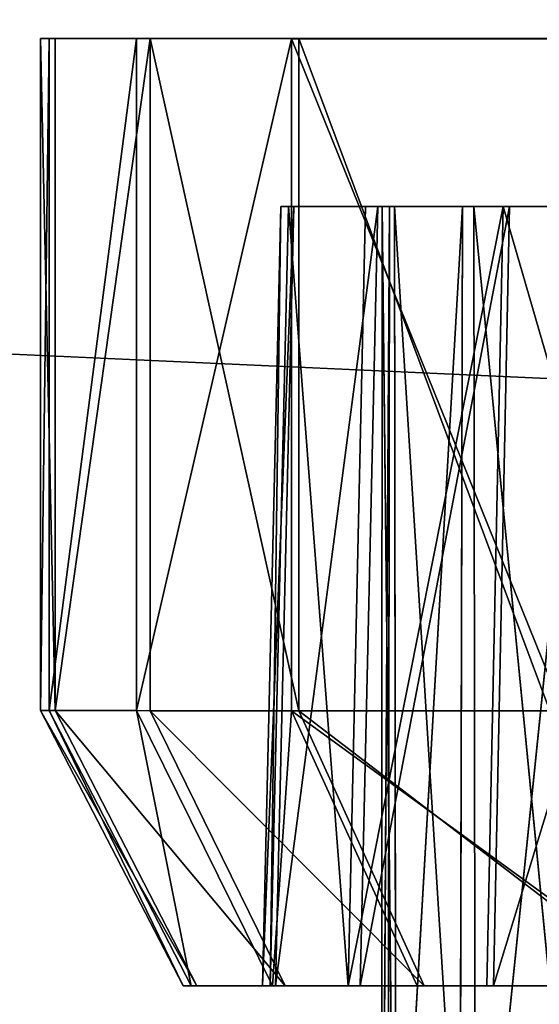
# Model space of a CAD drawing. Extents: x 0 to 35.8, y 0 to 26.7.
# Tile 47 of 227: x 5.222 to 5.521, y 1.548 to 2.114. Entities that reach past the tile are written whole.
import ezdxf

# ---------------------------------------------------------------- set-up
doc = ezdxf.new("R2010")
doc.units = 0
doc.header["$MEASUREMENT"] = 0
doc.layers.get('0').update_dxf_attribs({"color": 13, "linetype": 'CONTINUOUS'})
for name, color, linetype in [('HDS8645C_-_BODY', 252, 'CONTINUOUS'), ('HDS8645C_-_CERAMIC_TOP', 29, 'CONTINUOUS'), ('HEI8056C_-_KNOBS', 252, 'CONTINUOUS')]:
    doc.layers.add(name, color=color, linetype=linetype)

# ---------------------------------------------------------------- blocks, each defined once
blk = doc.blocks.new('HIS8055U_TRADECAD_DXF')
at = {"layer": 'HEI8056C_-_KNOBS', "color": 0}
for p, q in [((-12.66835, -11.2679, 12.98055), (-11.46115, -11.2676, 12.95315)), ((-12.66835, -11.2679, 12.98055), (-11.46115, -11.2676, 12.95315)), ((-12.65995, -11.2679, 13.16865), (-12.66835, -11.2679, 12.98055)), ((-12.66835, -11.2679, 12.98055), (-12.66345, -11.2679, 12.80725)), ((-12.66835, -11.2679, 12.98055), (-12.66345, -11.2679, 12.80725)), ((-12.66835, -11.2679, 12.98055), (-12.66835, -11.6541, 12.98055)), ((-12.65995, -11.2679, 13.16865), (-12.66835, -11.2679, 12.98055)), ((-12.66835, -11.2679, 12.98055), (-12.66835, -11.6541, 12.98055)), ((-12.66345, -11.2679, 12.80725), (-11.46115, -11.2676, 12.95315)), ((-12.66345, -11.2679, 12.80725), (-11.46115, -11.2676, 12.95315)), ((-12.66345, -11.2679, 12.80725), (-12.61325, -11.2679, 12.59645)), ((-12.66345, -11.2679, 12.80725), (-12.61325, -11.2679, 12.59645)), ((-12.66345, -11.2679, 12.80725), (-12.66345, -11.6541, 12.80725)), ((-12.66345, -11.2679, 12.80725), (-12.66345, -11.6541, 12.80725)), ((-12.65995, -11.2679, 13.16865), (-11.46115, -11.2676, 12.95315)), ((-12.65995, -11.2679, 13.16865), (-11.46115, -11.2676, 12.95315)), ((-12.60535, -11.2679, 13.35875), (-12.65995, -11.2679, 13.16865)), ((-12.65995, -11.2679, 13.16865), (-12.65995, -11.6541, 13.16865)), ((-12.65995, -11.2679, 13.16865), (-12.65995, -11.6541, 13.16865)), ((-12.60535, -11.2679, 13.35875), (-12.65995, -11.2679, 13.16865)), ((-12.61325, -11.2679, 12.59645), (-11.46115, -11.2676, 12.95315)), ((-12.61325, -11.2679, 12.59645), (-11.46115, -11.2676, 12.95315)), ((-12.61325, -11.2679, 12.59645), (-12.52395, -11.268, 12.37225)), ((-12.61325, -11.2679, 12.59645), (-12.52395, -11.268, 12.37225)), ((-12.61325, -11.2679, 12.59645), (-12.61325, -11.6541, 12.59645)), ((-12.61325, -11.2679, 12.59645), (-12.61325, -11.6541, 12.59645)), ((-11.46115, -11.2676, 12.95315), (-12.60535, -11.2679, 13.35875)), ((-11.46115, -11.2676, 12.95315), (-12.60535, -11.2679, 13.35875)), ((-12.51975, -11.2679, 13.55365), (-12.60535, -11.2679, 13.35875)), ((-12.60535, -11.2679, 13.35875), (-12.60535, -11.6542, 13.35875)), ((-12.51975, -11.2679, 13.55365), (-12.60535, -11.2679, 13.35875)), ((-12.60535, -11.2679, 13.35875), (-12.60535, -11.6542, 13.35875)), ((-12.52395, -11.268, 12.37225), (-11.46115, -11.2676, 12.95315)), ((-12.52395, -11.268, 12.37225), (-11.46115, -11.2676, 12.95315)), ((-12.52395, -11.268, 12.37225), (-12.36795, -11.2679, 12.14725)), ((-12.52395, -11.268, 12.37225), (-12.36795, -11.2679, 12.14725)), ((-12.52395, -11.268, 12.37225), (-12.52395, -11.6542, 12.37225)), ((-12.52395, -11.268, 12.37225), (-12.52395, -11.6542, 12.37225)), ((-11.46115, -11.2676, 12.95315), (-12.51975, -11.2679, 13.55365)), ((-11.46115, -11.2676, 12.95315), (-12.51975, -11.2679, 13.55365)), ((-12.51975, -11.2679, 13.55365), (-12.51975, -11.6542, 13.55365)), ((-12.51975, -11.2679, 13.55365), (-12.37535, -11.2679, 13.74945)), ((-12.51975, -11.2679, 13.55365), (-12.51975, -11.6542, 13.55365)), ((-12.51975, -11.2679, 13.55365), (-12.37535, -11.2679, 13.74945)), ((-12.54075, -11.8122, 12.97765), (-12.53005, -11.3643, 12.97745)), ((-12.54075, -11.8122, 12.97765), (-12.53005, -11.3643, 12.97745)), ((-12.53635, -11.8122, 12.82265), (-12.52575, -11.3643, 12.82395)), ((-12.53635, -11.8122, 12.82265), (-12.52575, -11.3643, 12.82395)), ((-12.53325, -11.8122, 13.14585), (-12.52265, -11.3643, 13.14395)), ((-12.53325, -11.8122, 13.14585), (-12.52265, -11.3643, 13.14395)), ((-12.53005, -11.3643, 12.97745), (-12.47175, -11.3643, 12.97605)), ((-12.52575, -11.3643, 12.82395), (-12.53005, -11.3643, 12.97745)), ((-12.53005, -11.3643, 12.97745), (-12.52265, -11.3643, 13.14395)), ((-12.53005, -11.3643, 12.97745), (-12.47175, -11.3643, 12.97605)), ((-12.52575, -11.3643, 12.82395), (-12.53005, -11.3643, 12.97745)), ((-12.53005, -11.3643, 12.97745), (-12.52265, -11.3643, 13.14395)), ((-12.52575, -11.3643, 12.82395), (-12.46765, -11.3643, 12.83105)), ((-12.48135, -11.3643, 12.63735), (-12.52575, -11.3643, 12.82395)), ((-12.52575, -11.3643, 12.82395), (-12.46765, -11.3643, 12.83105)), ((-12.48135, -11.3643, 12.63735), (-12.52575, -11.3643, 12.82395)), ((-12.52265, -11.3643, 13.14395), (-12.46475, -11.3643, 13.13355)), ((-12.52265, -11.3643, 13.14395), (-12.47435, -11.3643, 13.31225)), ((-12.52265, -11.3643, 13.14395), (-12.46475, -11.3643, 13.13355)), ((-12.52265, -11.3643, 13.14395), (-12.47435, -11.3643, 13.31225)), ((-12.49145, -11.8122, 12.63415), (-12.48135, -11.3643, 12.63735)), ((-12.49145, -11.8122, 12.63415), (-12.48135, -11.3643, 12.63735)), ((-12.48445, -11.8122, 13.31585), (-12.47435, -11.3643, 13.31225)), ((-12.48445, -11.8122, 13.31585), (-12.47435, -11.3643, 13.31225)), ((-12.48135, -11.3643, 12.63735), (-12.42565, -11.3643, 12.65455)), ((-12.40225, -11.3644, 12.43875), (-12.48135, -11.3643, 12.63735)), ((-12.48135, -11.3643, 12.63735), (-12.42565, -11.3643, 12.65455)), ((-12.40225, -11.3644, 12.43875), (-12.48135, -11.3643, 12.63735)), ((-12.47435, -11.3643, 13.31225), (-12.41905, -11.3643, 13.29265)), ((-12.47435, -11.3643, 13.31225), (-12.39855, -11.3643, 13.48485)), ((-12.47435, -11.3643, 13.31225), (-12.41905, -11.3643, 13.29265)), ((-12.47435, -11.3643, 13.31225), (-12.39855, -11.3643, 13.48485)), ((-12.47225, -12.1075, 12.97735), (-12.47175, -11.3643, 12.97605)), ((-12.46765, -11.3643, 12.83105), (-12.47225, -12.1075, 12.97735)), ((-12.47225, -12.1075, 12.97735), (-12.47175, -11.3643, 12.97605)), ((-12.46765, -11.3643, 12.83105), (-12.47225, -12.1075, 12.97735)), ((-12.47175, -11.3643, 12.97605), (-12.46375, -12.1075, 13.13555)), ((-12.47175, -11.3643, 12.97605), (-12.46375, -12.1075, 13.13555)), ((-12.47175, -11.3643, 12.97605), (-12.46475, -11.3643, 13.13355)), ((-12.46765, -11.3643, 12.83105), (-12.47175, -11.3643, 12.97605)), ((-12.46765, -11.3643, 12.83105), (-12.47175, -11.3643, 12.97605)), ((-12.47175, -11.3643, 12.97605), (-12.46475, -11.3643, 13.13355)), ((-12.42565, -11.3643, 12.65455), (-12.46865, -12.1075, 12.83195)), ((-12.46765, -11.3643, 12.83105), (-12.46865, -12.1075, 12.83195)), ((-12.42565, -11.3643, 12.65455), (-12.46865, -12.1075, 12.83195)), ((-12.46765, -11.3643, 12.83105), (-12.46865, -12.1075, 12.83195)), ((-12.42565, -11.3643, 12.65455), (-12.46765, -11.3643, 12.83105)), ((-12.42565, -11.3643, 12.65455), (-12.46765, -11.3643, 12.83105)), ((-12.46475, -11.3643, 13.13355), (-12.41815, -12.1075, 13.29335)), ((-12.46375, -12.1075, 13.13555), (-12.46475, -11.3643, 13.13355)), ((-12.46475, -11.3643, 13.13355), (-12.41815, -12.1075, 13.29335)), ((-12.46475, -11.3643, 13.13355), (-12.41905, -11.3643, 13.29265)), ((-12.46375, -12.1075, 13.13555), (-12.46475, -11.3643, 13.13355)), ((-12.46475, -11.3643, 13.13355), (-12.41905, -11.3643, 13.29265)), ((-12.42735, -12.1075, 12.65505), (-12.42565, -11.3643, 12.65455)), ((-12.42735, -12.1075, 12.65505), (-12.42565, -11.3643, 12.65455)), ((-12.35095, -11.3644, 12.46685), (-12.42735, -12.1075, 12.65505)), ((-12.35095, -11.3644, 12.46685), (-12.42735, -12.1075, 12.65505)), ((-12.35095, -11.3644, 12.46685), (-12.42565, -11.3643, 12.65455)), ((-12.35095, -11.3644, 12.46685), (-12.42565, -11.3643, 12.65455)), ((-12.41905, -11.3643, 13.29265), (-12.41815, -12.1075, 13.29335)), ((-12.41905, -11.3643, 13.29265), (-12.34655, -12.1075, 13.45525)), ((-12.41905, -11.3643, 13.29265), (-12.41815, -12.1075, 13.29335)), ((-12.41905, -11.3643, 13.29265), (-12.34655, -12.1075, 13.45525)), ((-12.41905, -11.3643, 13.29265), (-12.34745, -11.3643, 13.45585)), ((-12.41905, -11.3643, 13.29265), (-12.34745, -11.3643, 13.45585)), ((-12.41165, -11.8123, 12.43365), (-12.40225, -11.3644, 12.43875)), ((-12.41165, -11.8123, 12.43365), (-12.40225, -11.3644, 12.43875)), ((-12.40785, -11.8122, 13.49015), (-12.39855, -11.3643, 13.48485)), ((-12.40785, -11.8122, 13.49015), (-12.39855, -11.3643, 13.48485)), ((-12.26415, -11.3643, 12.23955), (-12.40225, -11.3644, 12.43875)), ((-12.26415, -11.3643, 12.23955), (-12.40225, -11.3644, 12.43875)), ((-12.40225, -11.3644, 12.43875), (-12.35095, -11.3644, 12.46685)), ((-12.40225, -11.3644, 12.43875), (-12.35095, -11.3644, 12.46685)), ((-12.39855, -11.3643, 13.48485), (-12.34745, -11.3643, 13.45585)), ((-12.39855, -11.3643, 13.48485), (-12.27065, -11.3644, 13.65825)), ((-12.39855, -11.3643, 13.48485), (-12.34745, -11.3643, 13.45585)), ((-12.39855, -11.3643, 13.48485), (-12.27065, -11.3644, 13.65825)), ((-12.66345, -11.6541, 12.80725), (-12.66835, -11.6541, 12.98055)), ((-12.66835, -11.6541, 12.98055), (-12.58625, -11.8122, 12.97865)), ((-12.66835, -11.6541, 12.98055), (-12.65995, -11.6541, 13.16865)), ((-12.66835, -11.6541, 12.98055), (-12.58625, -11.8122, 12.97865)), ((-12.66345, -11.6541, 12.80725), (-12.66835, -11.6541, 12.98055)), ((-12.66835, -11.6541, 12.98055), (-12.65995, -11.6541, 13.16865)), ((-12.61325, -11.6541, 12.59645), (-12.66345, -11.6541, 12.80725)), ((-12.66345, -11.6541, 12.80725), (-12.58175, -11.8122, 12.81725)), ((-12.66345, -11.6541, 12.80725), (-12.58175, -11.8122, 12.81725)), ((-12.61325, -11.6541, 12.59645), (-12.66345, -11.6541, 12.80725)), ((-12.65995, -11.6541, 13.16865), (-12.57845, -11.8122, 13.15395)), ((-12.65995, -11.6541, 13.16865), (-12.60535, -11.6542, 13.35875)), ((-12.65995, -11.6541, 13.16865), (-12.57845, -11.8122, 13.15395)), ((-12.65995, -11.6541, 13.16865), (-12.60535, -11.6542, 13.35875)), ((-12.52395, -11.6542, 12.37225), (-12.61325, -11.6541, 12.59645)), ((-12.61325, -11.6541, 12.59645), (-12.53495, -11.8122, 12.62075)), ((-12.61325, -11.6541, 12.59645), (-12.53495, -11.8122, 12.62075)), ((-12.52395, -11.6542, 12.37225), (-12.61325, -11.6541, 12.59645)), ((-12.60535, -11.6542, 13.35875), (-12.52755, -11.8122, 13.33115)), ((-12.60535, -11.6542, 13.35875), (-12.51975, -11.6542, 13.55365)), ((-12.60535, -11.6542, 13.35875), (-12.52755, -11.8122, 13.33115)), ((-12.60535, -11.6542, 13.35875), (-12.51975, -11.6542, 13.55365)), ((-12.36795, -11.6541, 12.14725), (-12.52395, -11.6542, 12.37225)), ((-12.36795, -11.6541, 12.14725), (-12.52395, -11.6542, 12.37225)), ((-12.52395, -11.6542, 12.37225), (-12.45175, -11.8123, 12.41175)), ((-12.52395, -11.6542, 12.37225), (-12.45175, -11.8123, 12.41175)), ((-12.51975, -11.6542, 13.55365), (-12.44775, -11.8122, 13.51275)), ((-12.51975, -11.6542, 13.55365), (-12.37535, -11.6542, 13.74945)), ((-12.51975, -11.6542, 13.55365), (-12.44775, -11.8122, 13.51275)), ((-12.51975, -11.6542, 13.55365), (-12.37535, -11.6542, 13.74945)), ((-12.58625, -11.8122, 12.97865), (-12.54075, -11.8122, 12.97765)), ((-12.58175, -11.8122, 12.81725), (-12.58625, -11.8122, 12.97865)), ((-12.58625, -11.8122, 12.97865), (-12.57845, -11.8122, 13.15395)), ((-12.58625, -11.8122, 12.97865), (-12.54075, -11.8122, 12.97765)), ((-12.58175, -11.8122, 12.81725), (-12.58625, -11.8122, 12.97865)), ((-12.58625, -11.8122, 12.97865), (-12.57845, -11.8122, 13.15395)), ((-12.58175, -11.8122, 12.81725), (-12.53635, -11.8122, 12.82265)), ((-12.53495, -11.8122, 12.62075), (-12.58175, -11.8122, 12.81725)), ((-12.58175, -11.8122, 12.81725), (-12.53635, -11.8122, 12.82265)), ((-12.53495, -11.8122, 12.62075), (-12.58175, -11.8122, 12.81725)), ((-12.57845, -11.8122, 13.15395), (-12.53325, -11.8122, 13.14585)), ((-12.57845, -11.8122, 13.15395), (-12.52755, -11.8122, 13.33115)), ((-12.57845, -11.8122, 13.15395), (-12.53325, -11.8122, 13.14585)), ((-12.57845, -11.8122, 13.15395), (-12.52755, -11.8122, 13.33115)), ((-12.53635, -11.8122, 12.82265), (-12.54075, -11.8122, 12.97765)), ((-12.54075, -11.8122, 12.97765), (-12.53325, -11.8122, 13.14585)), ((-12.53635, -11.8122, 12.82265), (-12.54075, -11.8122, 12.97765)), ((-12.54075, -11.8122, 12.97765), (-12.53325, -11.8122, 13.14585)), ((-12.49145, -11.8122, 12.63415), (-12.53635, -11.8122, 12.82265)), ((-12.49145, -11.8122, 12.63415), (-12.53635, -11.8122, 12.82265)), ((-12.53495, -11.8122, 12.62075), (-12.49145, -11.8122, 12.63415)), ((-12.45175, -11.8123, 12.41175), (-12.53495, -11.8122, 12.62075)), ((-12.53495, -11.8122, 12.62075), (-12.49145, -11.8122, 12.63415)), ((-12.45175, -11.8123, 12.41175), (-12.53495, -11.8122, 12.62075)), ((-12.53325, -11.8122, 13.14585), (-12.48445, -11.8122, 13.31585)), ((-12.53325, -11.8122, 13.14585), (-12.48445, -11.8122, 13.31585)), ((-12.52755, -11.8122, 13.33115), (-12.48445, -11.8122, 13.31585)), ((-12.52755, -11.8122, 13.33115), (-12.44775, -11.8122, 13.51275)), ((-12.52755, -11.8122, 13.33115), (-12.48445, -11.8122, 13.31585)), ((-12.52755, -11.8122, 13.33115), (-12.44775, -11.8122, 13.51275)), ((-12.41165, -11.8123, 12.43365), (-12.49145, -11.8122, 12.63415)), ((-12.41165, -11.8123, 12.43365), (-12.49145, -11.8122, 12.63415)), ((-12.48445, -11.8122, 13.31585), (-12.40785, -11.8122, 13.49015)), ((-12.48445, -11.8122, 13.31585), (-12.40785, -11.8122, 13.49015)), ((-12.30635, -11.8122, 12.20205), (-12.45175, -11.8123, 12.41175)), ((-12.30635, -11.8122, 12.20205), (-12.45175, -11.8123, 12.41175)), ((-12.45175, -11.8123, 12.41175), (-12.41165, -11.8123, 12.43365)), ((-12.45175, -11.8123, 12.41175), (-12.41165, -11.8123, 12.43365)), ((-12.44775, -11.8122, 13.51275), (-12.40785, -11.8122, 13.49015)), ((-12.44775, -11.8122, 13.51275), (-12.31315, -11.8122, 13.69535)), ((-12.44775, -11.8122, 13.51275), (-12.40785, -11.8122, 13.49015)), ((-12.44775, -11.8122, 13.51275), (-12.31315, -11.8122, 13.69535)), ((-12.27215, -11.8122, 12.23245), (-12.41165, -11.8123, 12.43365)), ((-12.27215, -11.8122, 12.23245), (-12.41165, -11.8123, 12.43365)), ((-12.40785, -11.8122, 13.49015), (-12.27865, -11.8122, 13.66525)), ((-12.40785, -11.8122, 13.49015), (-12.27865, -11.8122, 13.66525))]:
    blk.add_line(p, q, dxfattribs=at)
at = {"layer": 'HDS8645C_-_BODY', "color": 0}
mesh = blk.add_polyface(dxfattribs=at)
corners = [(17.88175, -12.8447, 15.51895), (-17.90215, -11.211, 15.51895), (-17.90215, -12.8447, 15.51895), (17.88175, -11.211, 15.51895)]
mesh.append_faces([[corners[k] for k in face] for face in [(0, 1, 2), (1, 0, 3)]], dxfattribs={"vtx0": -1, "color": 0})
at = {"layer": 'HDS8645C_-_CERAMIC_TOP', "color": 0}
mesh = blk.add_polyface(dxfattribs=at)
corners = [(17.83165, 10.6876, 17.27015), (-17.76255, -12.6526, 17.27015), (-17.76255, 10.6876, 17.27015), (17.83165, -12.6526, 17.27015)]
mesh.append_faces([[corners[k] for k in face] for face in [(0, 1, 2), (1, 0, 3)]], dxfattribs={"vtx0": -1, "color": 0})
at = {"layer": 'HEI8056C_-_KNOBS', "color": 0}
mesh = blk.add_polyface(dxfattribs=at)
corners = [(-12.65995, -11.2679, 13.16865), (-12.66835, -11.2679, 12.98055), (-11.46115, -11.2676, 12.95315)]
mesh.append_faces([[corners[k] for k in face] for face in [(0, 1, 2)]], dxfattribs={"color": 0})
mesh = blk.add_polyface(dxfattribs=at)
corners = [(-12.66835, -11.2679, 12.98055), (-12.66345, -11.2679, 12.80725), (-11.46115, -11.2676, 12.95315)]
mesh.append_faces([[corners[k] for k in face] for face in [(0, 1, 2)]], dxfattribs={"color": 0})
mesh = blk.add_polyface(dxfattribs=at)
corners = [(-12.66345, -11.2679, 12.80725), (-12.66835, -11.6541, 12.98055), (-12.66345, -11.6541, 12.80725), (-12.66835, -11.2679, 12.98055)]
mesh.append_faces([[corners[k] for k in face] for face in [(0, 1, 2), (1, 0, 3)]], dxfattribs={"vtx0": -1, "color": 0})
mesh = blk.add_polyface(dxfattribs=at)
corners = [(-12.66835, -11.2679, 12.98055), (-12.65995, -11.6541, 13.16865), (-12.66835, -11.6541, 12.98055), (-12.65995, -11.2679, 13.16865)]
mesh.append_faces([[corners[k] for k in face] for face in [(0, 1, 2), (1, 0, 3)]], dxfattribs={"vtx0": -1, "color": 0})
mesh = blk.add_polyface(dxfattribs=at)
corners = [(-11.46115, -11.2676, 12.95315), (-12.66345, -11.2679, 12.80725), (-12.61325, -11.2679, 12.59645)]
mesh.append_faces([[corners[k] for k in face] for face in [(0, 1, 2)]], dxfattribs={"color": 0})
mesh = blk.add_polyface(dxfattribs=at)
corners = [(-12.61325, -11.2679, 12.59645), (-12.66345, -11.6541, 12.80725), (-12.61325, -11.6541, 12.59645), (-12.66345, -11.2679, 12.80725)]
mesh.append_faces([[corners[k] for k in face] for face in [(0, 1, 2), (1, 0, 3)]], dxfattribs={"vtx0": -1, "color": 0})
mesh = blk.add_polyface(dxfattribs=at)
corners = [(-12.60535, -11.2679, 13.35875), (-12.65995, -11.2679, 13.16865), (-11.46115, -11.2676, 12.95315)]
mesh.append_faces([[corners[k] for k in face] for face in [(0, 1, 2)]], dxfattribs={"color": 0})
mesh = blk.add_polyface(dxfattribs=at)
corners = [(-12.65995, -11.6541, 13.16865), (-12.60535, -11.2679, 13.35875), (-12.60535, -11.6542, 13.35875), (-12.65995, -11.2679, 13.16865)]
mesh.append_faces([[corners[k] for k in face] for face in [(0, 1, 2), (1, 0, 3)]], dxfattribs={"vtx0": -1, "color": 0})
mesh = blk.add_polyface(dxfattribs=at)
corners = [(-11.46115, -11.2676, 12.95315), (-12.61325, -11.2679, 12.59645), (-12.52395, -11.268, 12.37225)]
mesh.append_faces([[corners[k] for k in face] for face in [(0, 1, 2)]], dxfattribs={"color": 0})
mesh = blk.add_polyface(dxfattribs=at)
corners = [(-12.52395, -11.268, 12.37225), (-12.61325, -11.6541, 12.59645), (-12.52395, -11.6542, 12.37225), (-12.61325, -11.2679, 12.59645)]
mesh.append_faces([[corners[k] for k in face] for face in [(0, 1, 2), (1, 0, 3)]], dxfattribs={"vtx0": -1, "color": 0})
mesh = blk.add_polyface(dxfattribs=at)
corners = [(-12.51975, -11.2679, 13.55365), (-12.60535, -11.2679, 13.35875), (-11.46115, -11.2676, 12.95315)]
mesh.append_faces([[corners[k] for k in face] for face in [(0, 1, 2)]], dxfattribs={"color": 0})
mesh = blk.add_polyface(dxfattribs=at)
corners = [(-12.60535, -11.2679, 13.35875), (-12.51975, -11.6542, 13.55365), (-12.60535, -11.6542, 13.35875), (-12.51975, -11.2679, 13.55365)]
mesh.append_faces([[corners[k] for k in face] for face in [(0, 1, 2), (1, 0, 3)]], dxfattribs={"vtx0": -1, "color": 0})
mesh = blk.add_polyface(dxfattribs=at)
corners = [(-11.46115, -11.2676, 12.95315), (-12.52395, -11.268, 12.37225), (-12.36795, -11.2679, 12.14725)]
mesh.append_faces([[corners[k] for k in face] for face in [(0, 1, 2)]], dxfattribs={"color": 0})
mesh = blk.add_polyface(dxfattribs=at)
corners = [(-12.36795, -11.6541, 12.14725), (-12.52395, -11.268, 12.37225), (-12.52395, -11.6542, 12.37225), (-12.36795, -11.2679, 12.14725)]
mesh.append_faces([[corners[k] for k in face] for face in [(0, 1, 2), (1, 0, 3)]], dxfattribs={"vtx0": -1, "color": 0})
mesh = blk.add_polyface(dxfattribs=at)
corners = [(-12.37535, -11.2679, 13.74945), (-12.51975, -11.2679, 13.55365), (-11.46115, -11.2676, 12.95315)]
mesh.append_faces([[corners[k] for k in face] for face in [(0, 1, 2)]], dxfattribs={"color": 0})
mesh = blk.add_polyface(dxfattribs=at)
corners = [(-12.51975, -11.2679, 13.55365), (-12.37535, -11.6542, 13.74945), (-12.51975, -11.6542, 13.55365), (-12.37535, -11.2679, 13.74945)]
mesh.append_faces([[corners[k] for k in face] for face in [(0, 1, 2), (1, 0, 3)]], dxfattribs={"vtx0": -1, "color": 0})
mesh = blk.add_polyface(dxfattribs=at)
corners = [(-12.53005, -11.3643, 12.97745), (-12.53635, -11.8122, 12.82265), (-12.54075, -11.8122, 12.97765), (-12.52575, -11.3643, 12.82395)]
mesh.append_faces([[corners[k] for k in face] for face in [(0, 1, 2), (1, 0, 3)]], dxfattribs={"vtx0": -1, "color": 0})
mesh = blk.add_polyface(dxfattribs=at)
corners = [(-12.52265, -11.3643, 13.14395), (-12.54075, -11.8122, 12.97765), (-12.53325, -11.8122, 13.14585), (-12.53005, -11.3643, 12.97745)]
mesh.append_faces([[corners[k] for k in face] for face in [(0, 1, 2), (1, 0, 3)]], dxfattribs={"vtx0": -1, "color": 0})
mesh = blk.add_polyface(dxfattribs=at)
corners = [(-12.52575, -11.3643, 12.82395), (-12.49145, -11.8122, 12.63415), (-12.53635, -11.8122, 12.82265), (-12.48135, -11.3643, 12.63735)]
mesh.append_faces([[corners[k] for k in face] for face in [(0, 1, 2), (1, 0, 3)]], dxfattribs={"vtx0": -1, "color": 0})
mesh = blk.add_polyface(dxfattribs=at)
corners = [(-12.47435, -11.3643, 13.31225), (-12.53325, -11.8122, 13.14585), (-12.48445, -11.8122, 13.31585), (-12.52265, -11.3643, 13.14395)]
mesh.append_faces([[corners[k] for k in face] for face in [(0, 1, 2), (1, 0, 3)]], dxfattribs={"vtx0": -1, "color": 0})
mesh = blk.add_polyface(dxfattribs=at)
corners = [(-12.53005, -11.3643, 12.97745), (-12.46765, -11.3643, 12.83105), (-12.52575, -11.3643, 12.82395), (-12.47175, -11.3643, 12.97605)]
mesh.append_faces([[corners[k] for k in face] for face in [(0, 1, 2), (1, 0, 3)]], dxfattribs={"vtx0": -1, "color": 0})
mesh = blk.add_polyface(dxfattribs=at)
corners = [(-12.53005, -11.3643, 12.97745), (-12.46475, -11.3643, 13.13355), (-12.47175, -11.3643, 12.97605), (-12.52265, -11.3643, 13.14395)]
mesh.append_faces([[corners[k] for k in face] for face in [(0, 1, 2), (1, 0, 3)]], dxfattribs={"vtx0": -1, "color": 0})
mesh = blk.add_polyface(dxfattribs=at)
corners = [(-12.52575, -11.3643, 12.82395), (-12.42565, -11.3643, 12.65455), (-12.48135, -11.3643, 12.63735), (-12.46765, -11.3643, 12.83105)]
mesh.append_faces([[corners[k] for k in face] for face in [(0, 1, 2), (1, 0, 3)]], dxfattribs={"vtx0": -1, "color": 0})
mesh = blk.add_polyface(dxfattribs=at)
corners = [(-12.52265, -11.3643, 13.14395), (-12.41905, -11.3643, 13.29265), (-12.46475, -11.3643, 13.13355), (-12.47435, -11.3643, 13.31225)]
mesh.append_faces([[corners[k] for k in face] for face in [(0, 1, 2), (1, 0, 3)]], dxfattribs={"vtx0": -1, "color": 0})
mesh = blk.add_polyface(dxfattribs=at)
corners = [(-12.49145, -11.8122, 12.63415), (-12.40225, -11.3644, 12.43875), (-12.41165, -11.8123, 12.43365), (-12.48135, -11.3643, 12.63735)]
mesh.append_faces([[corners[k] for k in face] for face in [(0, 1, 2), (1, 0, 3)]], dxfattribs={"vtx0": -1, "color": 0})
mesh = blk.add_polyface(dxfattribs=at)
corners = [(-12.39855, -11.3643, 13.48485), (-12.48445, -11.8122, 13.31585), (-12.40785, -11.8122, 13.49015), (-12.47435, -11.3643, 13.31225)]
mesh.append_faces([[corners[k] for k in face] for face in [(0, 1, 2), (1, 0, 3)]], dxfattribs={"vtx0": -1, "color": 0})
mesh = blk.add_polyface(dxfattribs=at)
corners = [(-12.48135, -11.3643, 12.63735), (-12.35095, -11.3644, 12.46685), (-12.40225, -11.3644, 12.43875), (-12.42565, -11.3643, 12.65455)]
mesh.append_faces([[corners[k] for k in face] for face in [(0, 1, 2), (1, 0, 3)]], dxfattribs={"vtx0": -1, "color": 0})
mesh = blk.add_polyface(dxfattribs=at)
corners = [(-12.47435, -11.3643, 13.31225), (-12.34745, -11.3643, 13.45585), (-12.41905, -11.3643, 13.29265), (-12.39855, -11.3643, 13.48485)]
mesh.append_faces([[corners[k] for k in face] for face in [(0, 1, 2), (1, 0, 3)]], dxfattribs={"vtx0": -1, "color": 0})
mesh = blk.add_polyface(dxfattribs=at)
corners = [(-12.47175, -11.3643, 12.97605), (-12.46375, -12.1075, 13.13555), (-12.47225, -12.1075, 12.97735)]
mesh.append_faces([[corners[k] for k in face] for face in [(0, 1, 2)]], dxfattribs={"color": 0})
mesh = blk.add_polyface(dxfattribs=at)
corners = [(-12.46765, -11.3643, 12.83105), (-12.47225, -12.1075, 12.97735), (-12.46865, -12.1075, 12.83195)]
mesh.append_faces([[corners[k] for k in face] for face in [(0, 1, 2)]], dxfattribs={"color": 0})
mesh = blk.add_polyface(dxfattribs=at)
corners = [(-12.47175, -11.3643, 12.97605), (-12.47225, -12.1075, 12.97735), (-12.46765, -11.3643, 12.83105)]
mesh.append_faces([[corners[k] for k in face] for face in [(0, 1, 2)]], dxfattribs={"color": 0})
mesh = blk.add_polyface(dxfattribs=at)
corners = [(-12.46475, -11.3643, 13.13355), (-12.46375, -12.1075, 13.13555), (-12.47175, -11.3643, 12.97605)]
mesh.append_faces([[corners[k] for k in face] for face in [(0, 1, 2)]], dxfattribs={"color": 0})
mesh = blk.add_polyface(dxfattribs=at)
corners = [(-12.42565, -11.3643, 12.65455), (-12.46865, -12.1075, 12.83195), (-12.42735, -12.1075, 12.65505)]
mesh.append_faces([[corners[k] for k in face] for face in [(0, 1, 2)]], dxfattribs={"color": 0})
mesh = blk.add_polyface(dxfattribs=at)
corners = [(-12.46765, -11.3643, 12.83105), (-12.46865, -12.1075, 12.83195), (-12.42565, -11.3643, 12.65455)]
mesh.append_faces([[corners[k] for k in face] for face in [(0, 1, 2)]], dxfattribs={"color": 0})
mesh = blk.add_polyface(dxfattribs=at)
corners = [(-12.46475, -11.3643, 13.13355), (-12.41815, -12.1075, 13.29335), (-12.46375, -12.1075, 13.13555)]
mesh.append_faces([[corners[k] for k in face] for face in [(0, 1, 2)]], dxfattribs={"color": 0})
mesh = blk.add_polyface(dxfattribs=at)
corners = [(-12.41905, -11.3643, 13.29265), (-12.41815, -12.1075, 13.29335), (-12.46475, -11.3643, 13.13355)]
mesh.append_faces([[corners[k] for k in face] for face in [(0, 1, 2)]], dxfattribs={"color": 0})
mesh = blk.add_polyface(dxfattribs=at)
corners = [(-12.42565, -11.3643, 12.65455), (-12.42735, -12.1075, 12.65505), (-12.35095, -11.3644, 12.46685)]
mesh.append_faces([[corners[k] for k in face] for face in [(0, 1, 2)]], dxfattribs={"color": 0})
mesh = blk.add_polyface(dxfattribs=at)
corners = [(-12.35095, -11.3644, 12.46685), (-12.42735, -12.1075, 12.65505), (-12.35255, -12.1075, 12.46615)]
mesh.append_faces([[corners[k] for k in face] for face in [(0, 1, 2)]], dxfattribs={"color": 0})
mesh = blk.add_polyface(dxfattribs=at)
corners = [(-12.41905, -11.3643, 13.29265), (-12.34655, -12.1075, 13.45525), (-12.41815, -12.1075, 13.29335)]
mesh.append_faces([[corners[k] for k in face] for face in [(0, 1, 2)]], dxfattribs={"color": 0})
mesh = blk.add_polyface(dxfattribs=at)
corners = [(-12.34745, -11.3643, 13.45585), (-12.34655, -12.1075, 13.45525), (-12.41905, -11.3643, 13.29265)]
mesh.append_faces([[corners[k] for k in face] for face in [(0, 1, 2)]], dxfattribs={"color": 0})
mesh = blk.add_polyface(dxfattribs=at)
corners = [(-12.40225, -11.3644, 12.43875), (-12.27215, -11.8122, 12.23245), (-12.41165, -11.8123, 12.43365), (-12.26415, -11.3643, 12.23955)]
mesh.append_faces([[corners[k] for k in face] for face in [(0, 1, 2), (1, 0, 3)]], dxfattribs={"vtx0": -1, "color": 0})
mesh = blk.add_polyface(dxfattribs=at)
corners = [(-12.27065, -11.3644, 13.65825), (-12.40785, -11.8122, 13.49015), (-12.27865, -11.8122, 13.66525), (-12.39855, -11.3643, 13.48485)]
mesh.append_faces([[corners[k] for k in face] for face in [(0, 1, 2), (1, 0, 3)]], dxfattribs={"vtx0": -1, "color": 0})
mesh = blk.add_polyface(dxfattribs=at)
corners = [(-12.40225, -11.3644, 12.43875), (-12.22035, -11.3643, 12.27845), (-12.26415, -11.3643, 12.23955), (-12.35095, -11.3644, 12.46685)]
mesh.append_faces([[corners[k] for k in face] for face in [(0, 1, 2), (1, 0, 3)]], dxfattribs={"vtx0": -1, "color": 0})
mesh = blk.add_polyface(dxfattribs=at)
corners = [(-12.39855, -11.3643, 13.48485), (-12.22645, -11.3644, 13.61975), (-12.34745, -11.3643, 13.45585), (-12.27065, -11.3644, 13.65825)]
mesh.append_faces([[corners[k] for k in face] for face in [(0, 1, 2), (1, 0, 3)]], dxfattribs={"vtx0": -1, "color": 0})
mesh = blk.add_polyface(dxfattribs=at)
corners = [(-12.66345, -11.6541, 12.80725), (-12.58625, -11.8122, 12.97865), (-12.58175, -11.8122, 12.81725), (-12.66835, -11.6541, 12.98055)]
mesh.append_faces([[corners[k] for k in face] for face in [(0, 1, 2), (1, 0, 3)]], dxfattribs={"vtx0": -1, "color": 0})
mesh = blk.add_polyface(dxfattribs=at)
corners = [(-12.66835, -11.6541, 12.98055), (-12.57845, -11.8122, 13.15395), (-12.58625, -11.8122, 12.97865), (-12.65995, -11.6541, 13.16865)]
mesh.append_faces([[corners[k] for k in face] for face in [(0, 1, 2), (1, 0, 3)]], dxfattribs={"vtx0": -1, "color": 0})
mesh = blk.add_polyface(dxfattribs=at)
corners = [(-12.61325, -11.6541, 12.59645), (-12.58175, -11.8122, 12.81725), (-12.53495, -11.8122, 12.62075), (-12.66345, -11.6541, 12.80725)]
mesh.append_faces([[corners[k] for k in face] for face in [(0, 1, 2), (1, 0, 3)]], dxfattribs={"vtx0": -1, "color": 0})
mesh = blk.add_polyface(dxfattribs=at)
corners = [(-12.65995, -11.6541, 13.16865), (-12.52755, -11.8122, 13.33115), (-12.57845, -11.8122, 13.15395), (-12.60535, -11.6542, 13.35875)]
mesh.append_faces([[corners[k] for k in face] for face in [(0, 1, 2), (1, 0, 3)]], dxfattribs={"vtx0": -1, "color": 0})
mesh = blk.add_polyface(dxfattribs=at)
corners = [(-12.52395, -11.6542, 12.37225), (-12.53495, -11.8122, 12.62075), (-12.45175, -11.8123, 12.41175), (-12.61325, -11.6541, 12.59645)]
mesh.append_faces([[corners[k] for k in face] for face in [(0, 1, 2), (1, 0, 3)]], dxfattribs={"vtx0": -1, "color": 0})
mesh = blk.add_polyface(dxfattribs=at)
corners = [(-12.60535, -11.6542, 13.35875), (-12.44775, -11.8122, 13.51275), (-12.52755, -11.8122, 13.33115), (-12.51975, -11.6542, 13.55365)]
mesh.append_faces([[corners[k] for k in face] for face in [(0, 1, 2), (1, 0, 3)]], dxfattribs={"vtx0": -1, "color": 0})
mesh = blk.add_polyface(dxfattribs=at)
corners = [(-12.30635, -11.8122, 12.20205), (-12.52395, -11.6542, 12.37225), (-12.45175, -11.8123, 12.41175), (-12.36795, -11.6541, 12.14725)]
mesh.append_faces([[corners[k] for k in face] for face in [(0, 1, 2), (1, 0, 3)]], dxfattribs={"vtx0": -1, "color": 0})
mesh = blk.add_polyface(dxfattribs=at)
corners = [(-12.51975, -11.6542, 13.55365), (-12.31315, -11.8122, 13.69535), (-12.44775, -11.8122, 13.51275), (-12.37535, -11.6542, 13.74945)]
mesh.append_faces([[corners[k] for k in face] for face in [(0, 1, 2), (1, 0, 3)]], dxfattribs={"vtx0": -1, "color": 0})
mesh = blk.add_polyface(dxfattribs=at)
corners = [(-12.58625, -11.8122, 12.97865), (-12.53635, -11.8122, 12.82265), (-12.58175, -11.8122, 12.81725), (-12.54075, -11.8122, 12.97765)]
mesh.append_faces([[corners[k] for k in face] for face in [(0, 1, 2), (1, 0, 3)]], dxfattribs={"vtx0": -1, "color": 0})
mesh = blk.add_polyface(dxfattribs=at)
corners = [(-12.58625, -11.8122, 12.97865), (-12.53325, -11.8122, 13.14585), (-12.54075, -11.8122, 12.97765), (-12.57845, -11.8122, 13.15395)]
mesh.append_faces([[corners[k] for k in face] for face in [(0, 1, 2), (1, 0, 3)]], dxfattribs={"vtx0": -1, "color": 0})
mesh = blk.add_polyface(dxfattribs=at)
corners = [(-12.58175, -11.8122, 12.81725), (-12.49145, -11.8122, 12.63415), (-12.53495, -11.8122, 12.62075), (-12.53635, -11.8122, 12.82265)]
mesh.append_faces([[corners[k] for k in face] for face in [(0, 1, 2), (1, 0, 3)]], dxfattribs={"vtx0": -1, "color": 0})
mesh = blk.add_polyface(dxfattribs=at)
corners = [(-12.57845, -11.8122, 13.15395), (-12.48445, -11.8122, 13.31585), (-12.53325, -11.8122, 13.14585), (-12.52755, -11.8122, 13.33115)]
mesh.append_faces([[corners[k] for k in face] for face in [(0, 1, 2), (1, 0, 3)]], dxfattribs={"vtx0": -1, "color": 0})
mesh = blk.add_polyface(dxfattribs=at)
corners = [(-12.53495, -11.8122, 12.62075), (-12.41165, -11.8123, 12.43365), (-12.45175, -11.8123, 12.41175), (-12.49145, -11.8122, 12.63415)]
mesh.append_faces([[corners[k] for k in face] for face in [(0, 1, 2), (1, 0, 3)]], dxfattribs={"vtx0": -1, "color": 0})
mesh = blk.add_polyface(dxfattribs=at)
corners = [(-12.52755, -11.8122, 13.33115), (-12.40785, -11.8122, 13.49015), (-12.48445, -11.8122, 13.31585), (-12.44775, -11.8122, 13.51275)]
mesh.append_faces([[corners[k] for k in face] for face in [(0, 1, 2), (1, 0, 3)]], dxfattribs={"vtx0": -1, "color": 0})
mesh = blk.add_polyface(dxfattribs=at)
corners = [(-12.45175, -11.8123, 12.41175), (-12.27215, -11.8122, 12.23245), (-12.30635, -11.8122, 12.20205), (-12.41165, -11.8123, 12.43365)]
mesh.append_faces([[corners[k] for k in face] for face in [(0, 1, 2), (1, 0, 3)]], dxfattribs={"vtx0": -1, "color": 0})
mesh = blk.add_polyface(dxfattribs=at)
corners = [(-12.44775, -11.8122, 13.51275), (-12.27865, -11.8122, 13.66525), (-12.40785, -11.8122, 13.49015), (-12.31315, -11.8122, 13.69535)]
mesh.append_faces([[corners[k] for k in face] for face in [(0, 1, 2), (1, 0, 3)]], dxfattribs={"vtx0": -1, "color": 0})
blk = doc.blocks.new('HIS8655C_TRADECAD_DXF')
at = {"color": 0}
blk.add_blockref('HIS8055U_TRADECAD_DXF', (0, 0), dxfattribs=at)
blk = doc.blocks.new('HIS8655C_TRADECAD_DXF0')
at = {"color": 0}
blk.add_blockref('HIS8655C_TRADECAD_DXF', (0, 0), dxfattribs=at)
blk = doc.blocks.new('HIS8655C_TRADECAD_DXF1')
at = {"color": 0}
blk.add_blockref('HIS8655C_TRADECAD_DXF0', (17.90215, 13.3707, 17.53955), dxfattribs=at)

msp = doc.modelspace()

# ---------------------------------------------------------------- block references
at = {"color": 0}
msp.add_blockref('HIS8655C_TRADECAD_DXF1', (0, 0), dxfattribs=at)

doc.saveas('drawing.dxf')
